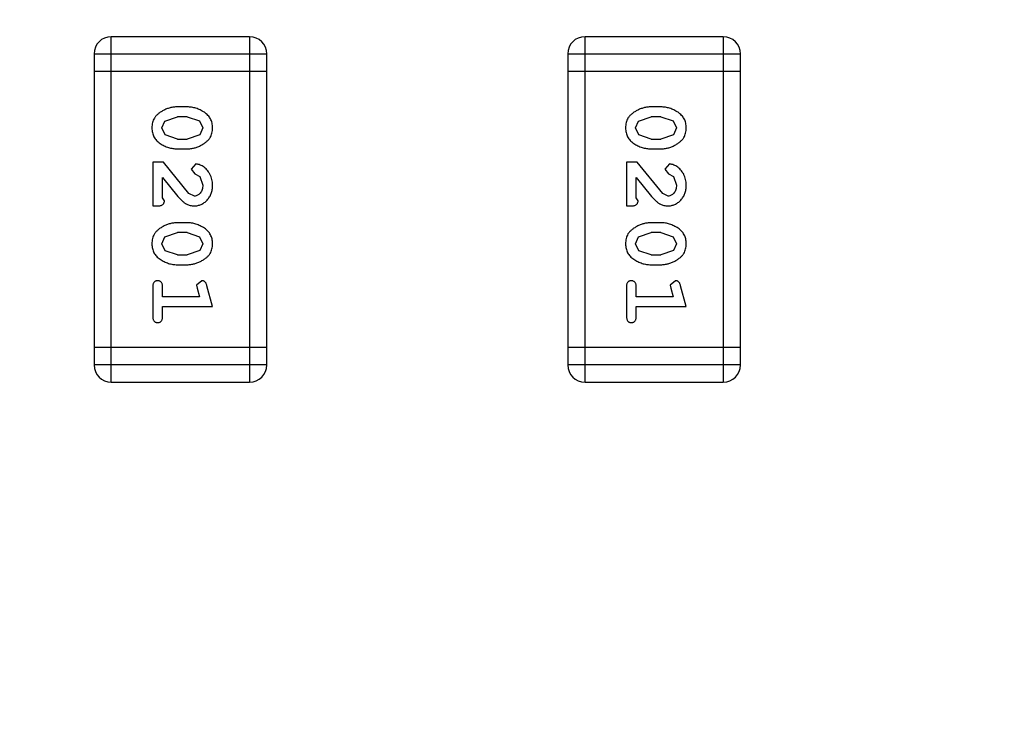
# Model space of a CAD drawing. Header units: inches. Extents: x 13 to 158, y -30 to 56.
# Tile 64 of 84: x 135.1 to 136.83, y 10.47 to 11.72. Entities that reach past the tile are written whole.
import ezdxf

# ---------------------------------------------------------------- set-up
doc = ezdxf.new("R2010")
doc.units = ezdxf.units.IN
doc.header["$LTSCALE"] = 1.21
doc.header["$MEASUREMENT"] = 0
doc.header["$PDMODE"] = 3
doc.header["$PDSIZE"] = 0.3125
doc.layers.get('0').update_dxf_attribs({"linetype": 'CONTINUOUS'})
doc.layers.get('Defpoints').update_dxf_attribs({"linetype": 'CONTINUOUS'})
doc.layers.add('DIM', color=3, linetype='CONTINUOUS')
doc.styles.get("Standard").update_dxf_attribs({"font": 'txt', "width": 0.8})
doc.dimstyles.get("Standard").update_dxf_attribs({"dimtxt": 0.15625, "dimasz": 0.1875, "dimexe": 0.125, "dimexo": 0.0625, "dimgap": 0.09, "dimtad": 0, "dimtih": 1, "dimtoh": 1, "dimzin": 4, "dimdsep": 46, "dimtxsty": 'Standard', "dimblk": '_FILLED', "dimblk1": '_FILLED', "dimblk2": '_FILLED', "dimcen": 0.09, "dimazin": 1, "dimtp": 0.01, "dimtm": 0.01, "dimtfac": 1, "dimtofl": 0, "dimtmove": 0, "dimatfit": 3, "dimldrblk": '_FILLED', "dimfxl": 1, "dimtolj": 1, "dimtzin": 4, "dimarcsym": 0})

# ---------------------------------------------------------------- blocks, each defined once
blk = doc.blocks.new('_FILLED')
at = {"color": 0, "linetype": 'ByBlock'}
blk.add_solid([(0, 0), (-1, 0.1667), (-1, -0.1667)], dxfattribs=at)
blk = doc.blocks.new('*D16')
at = {"layer": 'Defpoints', "color": 0}
for p in [(114.1495, 13.2855), (150.6495, 13.2855), (150.6495, -11.8704)]:
    blk.add_point(p, dxfattribs=at)
at = {"layer": 'DIM', "color": 0, "lineweight": -2}
for p, q in [((114.1495, 13.223), (114.1495, -11.9954)), ((150.6495, 13.223), (150.6495, -11.9954)), ((115.1495, -11.8704), (130.7762, -11.8704)), ((149.6495, -11.8704), (134.0229, -11.8704))]:
    blk.add_line(p, q, dxfattribs=at)
at = {"layer": 'DIM', "color": 0, "lineweight": -2, "rotation": 180}
blk.add_blockref('_FILLED', (114.1495, -11.8704), dxfattribs=at)
at = {"layer": 'DIM', "color": 0, "lineweight": -2}
blk.add_blockref('_FILLED', (150.6495, -11.8704), dxfattribs=at)
at = {"layer": 'DIM', "color": 0, "insert": (132.3995, -11.8704), "char_height": 1, "attachment_point": 5}
blk.add_mtext('\\A1;36.50', dxfattribs=at)

msp = doc.modelspace()

# ---------------------------------------------------------------- linework, layer by layer
at = {"color": 6, "linetype": 'Continuous'}
for p, q in [((135.2596, 11.0836), (135.2596, 11.6932)), ((135.5034, 11.6932), (135.2596, 11.6932)), ((135.5034, 11.6932), (135.5034, 11.0836)), ((136.0949, 11.0836), (136.0949, 11.6932)), ((136.3387, 11.6932), (136.0949, 11.6932)), ((136.3387, 11.6932), (136.3387, 11.0836)), ((135.2291, 11.6628), (135.2291, 11.1141)), ((135.2291, 11.6628), (135.5339, 11.6628)), ((135.5339, 11.1141), (135.5339, 11.6628)), ((136.0644, 11.6628), (136.0644, 11.1141)), ((136.0644, 11.6628), (136.3692, 11.6628)), ((136.3692, 11.1141), (136.3692, 11.6628)), ((135.2291, 11.6323), (135.5339, 11.6323)), ((136.0644, 11.6323), (136.3692, 11.6323)), ((135.3935, 11.5694), (135.3758, 11.5694)), ((136.2288, 11.5694), (136.2111, 11.5694)), ((135.3538, 11.5444), (135.3761, 11.552)), ((135.3933, 11.552), (135.3761, 11.552)), ((135.3933, 11.552), (135.415, 11.5448)), ((136.189, 11.5444), (136.2113, 11.552)), ((136.2285, 11.552), (136.2113, 11.552)), ((136.2285, 11.552), (136.2503, 11.5448)), ((135.3485, 11.5323), (135.3538, 11.5444)), ((135.3543, 11.52), (135.3485, 11.5323)), ((135.415, 11.5448), (135.4208, 11.5324)), ((135.4208, 11.5324), (135.4156, 11.5203)), ((136.1838, 11.5323), (136.189, 11.5444)), ((136.1896, 11.52), (136.1838, 11.5323)), ((136.2503, 11.5448), (136.2561, 11.5324)), ((136.2561, 11.5324), (136.2508, 11.5203)), ((135.3761, 11.5127), (135.3543, 11.52)), ((135.3761, 11.5127), (135.3933, 11.5127)), ((135.4156, 11.5203), (135.3933, 11.5127)), ((136.2113, 11.5127), (136.1896, 11.52)), ((136.2113, 11.5127), (136.2285, 11.5127)), ((136.2508, 11.5203), (136.2285, 11.5127)), ((135.3758, 11.4954), (135.3935, 11.4954)), ((136.2111, 11.4954), (136.2288, 11.4954)), ((135.3328, 11.4718), (135.3328, 11.3947)), ((135.3516, 11.4718), (135.3328, 11.4718)), ((135.3966, 11.4168), (135.3516, 11.4718)), ((135.4088, 11.4687), (135.4004, 11.4598)), ((135.4004, 11.4598), (135.407, 11.4514)), ((136.168, 11.4718), (136.168, 11.3947)), ((136.1869, 11.4718), (136.168, 11.4718)), ((136.2319, 11.4168), (136.1869, 11.4718)), ((136.2441, 11.4687), (136.2357, 11.4598)), ((136.2357, 11.4598), (136.2422, 11.4514)), ((135.3501, 11.4089), (135.3501, 11.4451)), ((135.3501, 11.4451), (135.3771, 11.4115)), ((135.407, 11.4514), (135.4155, 11.4464)), ((135.4155, 11.4464), (135.4208, 11.4315)), ((136.1853, 11.4089), (136.1853, 11.4451)), ((136.1853, 11.4451), (136.2124, 11.4115)), ((136.2422, 11.4514), (136.2507, 11.4464)), ((136.2507, 11.4464), (136.2561, 11.4315)), ((135.3532, 11.4034), (135.3501, 11.4089)), ((135.4063, 11.412), (135.3966, 11.4168)), ((136.1885, 11.4034), (136.1853, 11.4089)), ((136.2416, 11.412), (136.2319, 11.4168)), ((135.3328, 11.3947), (135.3406, 11.3947)), ((136.168, 11.3947), (136.1759, 11.3947)), ((135.3935, 11.3648), (135.3758, 11.3648)), ((136.2288, 11.3648), (136.2111, 11.3648)), ((135.3485, 11.3277), (135.3538, 11.3399)), ((135.3538, 11.3399), (135.3761, 11.3475)), ((135.3933, 11.3475), (135.3761, 11.3475)), ((135.3933, 11.3475), (135.415, 11.3403)), ((135.415, 11.3403), (135.4208, 11.3279)), ((136.1838, 11.3277), (136.189, 11.3399)), ((136.189, 11.3399), (136.2113, 11.3475)), ((136.2285, 11.3475), (136.2113, 11.3475)), ((136.2285, 11.3475), (136.2503, 11.3403)), ((136.2503, 11.3403), (136.2561, 11.3279)), ((135.3543, 11.3155), (135.3485, 11.3277)), ((135.4208, 11.3279), (135.4156, 11.3158)), ((136.1896, 11.3155), (136.1838, 11.3277)), ((136.2561, 11.3279), (136.2508, 11.3158)), ((135.3761, 11.3082), (135.3543, 11.3155)), ((135.3761, 11.3082), (135.3933, 11.3082)), ((135.4156, 11.3158), (135.3933, 11.3082)), ((136.2113, 11.3082), (136.1896, 11.3155)), ((136.2113, 11.3082), (136.2285, 11.3082)), ((136.2508, 11.3158), (136.2285, 11.3082)), ((135.3758, 11.2909), (135.3935, 11.2909)), ((136.2111, 11.2909), (136.2288, 11.2909)), ((135.3328, 11.2516), (135.3328, 11.1997)), ((135.3501, 11.2343), (135.3501, 11.2516)), ((135.4191, 11.2626), (135.4098, 11.2547)), ((135.4098, 11.2547), (135.4109, 11.2493)), ((135.4382, 11.217), (135.4283, 11.2535)), ((136.168, 11.2516), (136.168, 11.1997)), ((136.1853, 11.2343), (136.1853, 11.2516)), ((136.2544, 11.2626), (136.2451, 11.2547)), ((136.2451, 11.2547), (136.2461, 11.2493)), ((136.2734, 11.217), (136.2635, 11.2535)), ((135.415, 11.2343), (135.3501, 11.2343)), ((135.4109, 11.2493), (135.415, 11.2343)), ((136.2503, 11.2343), (136.1853, 11.2343)), ((136.2461, 11.2493), (136.2503, 11.2343)), ((135.3501, 11.1997), (135.3501, 11.217)), ((135.3501, 11.217), (135.4382, 11.217)), ((136.1853, 11.1997), (136.1853, 11.217)), ((136.1853, 11.217), (136.2734, 11.217)), ((135.5339, 11.1446), (135.2291, 11.1446)), ((136.3692, 11.1446), (136.0644, 11.1446)), ((135.5339, 11.1141), (135.2291, 11.1141)), ((136.3692, 11.1141), (136.0644, 11.1141)), ((135.2596, 11.0836), (135.5034, 11.0836)), ((136.0949, 11.0836), (136.3387, 11.0836))]:
    msp.add_line(p, q, dxfattribs=at)
for centre, start, end in [((135.2596, 11.6628), 90, 180), ((135.5034, 11.6628), 0, 90), ((136.0949, 11.6628), 90, 180), ((136.3387, 11.6628), 0, 90), ((135.2596, 11.1141), 180, 270), ((135.5034, 11.1141), 270, 0), ((136.0949, 11.1141), 180, 270), ((136.3387, 11.1141), 270, 0)]:
    msp.add_arc(centre, 0.0305, start, end, dxfattribs=at)
for points, knots in [([(135.3758, 11.5694), (135.3747, 11.5693), (135.3726, 11.5693), (135.3694, 11.569), (135.3663, 11.5685), (135.3632, 11.5678), (135.3601, 11.5669), (135.3572, 11.5658), (135.3542, 11.5645), (135.3513, 11.5631), (135.3486, 11.5615), (135.346, 11.5599), (135.3437, 11.5582), (135.3416, 11.5566), (135.3398, 11.5549), (135.3381, 11.5532), (135.3367, 11.5514), (135.3351, 11.5491), (135.3335, 11.5459), (135.3321, 11.5417), (135.3313, 11.5371), (135.3312, 11.534), (135.3312, 11.5323)], [0, 0, 0, 0, 0.049886, 0.09882, 0.148132, 0.19689, 0.246038, 0.295176, 0.345305, 0.395692, 0.445312, 0.491875, 0.535813, 0.577009, 0.616081, 0.652689, 0.687585, 0.720206, 0.785062, 0.85223, 0.923759, 1, 1, 1, 1]), ([(135.4382, 11.5326), (135.4381, 11.534), (135.438, 11.5368), (135.4373, 11.5409), (135.4362, 11.5447), (135.4346, 11.5483), (135.4326, 11.5516), (135.43, 11.5546), (135.4271, 11.5574), (135.4237, 11.5599), (135.4201, 11.5621), (135.4164, 11.564), (135.4127, 11.5657), (135.4089, 11.567), (135.4052, 11.5681), (135.4013, 11.5688), (135.3974, 11.5693), (135.3948, 11.5693), (135.3935, 11.5694)], [0, 0, 0, 0, 0.06692, 0.130834, 0.19258, 0.252759, 0.312631, 0.373411, 0.436359, 0.501894, 0.568244, 0.632472, 0.69556, 0.757163, 0.818592, 0.878885, 0.939235, 1, 1, 1, 1]), ([(136.2111, 11.5694), (136.21, 11.5693), (136.2079, 11.5693), (136.2047, 11.569), (136.2016, 11.5685), (136.1985, 11.5678), (136.1954, 11.5669), (136.1924, 11.5658), (136.1895, 11.5645), (136.1866, 11.5631), (136.1838, 11.5615), (136.1813, 11.5599), (136.179, 11.5582), (136.1769, 11.5566), (136.175, 11.5549), (136.1734, 11.5532), (136.1719, 11.5514), (136.1703, 11.5491), (136.1687, 11.5459), (136.1674, 11.5417), (136.1666, 11.5371), (136.1665, 11.534), (136.1664, 11.5323)], [0, 0, 0, 0, 0.049886, 0.09882, 0.148132, 0.19689, 0.246038, 0.295176, 0.345305, 0.395692, 0.445312, 0.491875, 0.535813, 0.577009, 0.616081, 0.652689, 0.687585, 0.720206, 0.785062, 0.85223, 0.923759, 1, 1, 1, 1]), ([(136.2734, 11.5326), (136.2734, 11.534), (136.2733, 11.5368), (136.2726, 11.5409), (136.2715, 11.5447), (136.2699, 11.5483), (136.2678, 11.5516), (136.2653, 11.5546), (136.2623, 11.5574), (136.259, 11.5599), (136.2554, 11.5621), (136.2517, 11.564), (136.248, 11.5657), (136.2442, 11.567), (136.2404, 11.5681), (136.2366, 11.5688), (136.2327, 11.5693), (136.2301, 11.5693), (136.2288, 11.5694)], [0, 0, 0, 0, 0.06692, 0.130834, 0.19258, 0.252759, 0.312631, 0.373411, 0.436359, 0.501894, 0.568244, 0.632472, 0.69556, 0.757163, 0.818592, 0.878885, 0.939235, 1, 1, 1, 1]), ([(135.3312, 11.5323), (135.3312, 11.5309), (135.3313, 11.528), (135.332, 11.524), (135.3331, 11.5201), (135.3347, 11.5165), (135.3367, 11.5132), (135.3393, 11.5102), (135.3422, 11.5074), (135.3456, 11.5049), (135.3492, 11.5027), (135.3529, 11.5008), (135.3566, 11.4991), (135.3603, 11.4978), (135.3642, 11.4967), (135.368, 11.4959), (135.3719, 11.4955), (135.3745, 11.4954), (135.3758, 11.4954)], [0, 0, 0, 0, 0.067217, 0.131051, 0.19272, 0.252824, 0.312745, 0.373449, 0.436041, 0.501494, 0.567761, 0.632087, 0.695096, 0.757109, 0.817993, 0.878657, 0.939311, 1, 1, 1, 1]), ([(135.3935, 11.4954), (135.3946, 11.4954), (135.3968, 11.4955), (135.3999, 11.4958), (135.4031, 11.4963), (135.4062, 11.497), (135.4092, 11.4979), (135.4122, 11.499), (135.4152, 11.5003), (135.4181, 11.5018), (135.4208, 11.5034), (135.4234, 11.505), (135.4257, 11.5067), (135.4278, 11.5084), (135.4297, 11.5101), (135.4313, 11.5118), (135.4327, 11.5135), (135.4343, 11.5159), (135.4359, 11.519), (135.4372, 11.5232), (135.438, 11.5278), (135.4381, 11.5309), (135.4382, 11.5326)], [0, 0, 0, 0, 0.049855, 0.099516, 0.148482, 0.19758, 0.246804, 0.296268, 0.346517, 0.397047, 0.446826, 0.49336, 0.537801, 0.579207, 0.617974, 0.654833, 0.689171, 0.722088, 0.786392, 0.853518, 0.924186, 1, 1, 1, 1]), ([(136.1664, 11.5323), (136.1665, 11.5309), (136.1666, 11.528), (136.1673, 11.524), (136.1684, 11.5201), (136.17, 11.5165), (136.172, 11.5132), (136.1745, 11.5102), (136.1775, 11.5074), (136.1809, 11.5049), (136.1845, 11.5027), (136.1881, 11.5008), (136.1918, 11.4991), (136.1956, 11.4978), (136.1994, 11.4967), (136.2033, 11.4959), (136.2071, 11.4955), (136.2098, 11.4954), (136.2111, 11.4954)], [0, 0, 0, 0, 0.067217, 0.131051, 0.19272, 0.252824, 0.312745, 0.373449, 0.436041, 0.501494, 0.567761, 0.632087, 0.695096, 0.757109, 0.817993, 0.878657, 0.939311, 1, 1, 1, 1]), ([(136.2288, 11.4954), (136.2299, 11.4954), (136.232, 11.4955), (136.2352, 11.4958), (136.2384, 11.4963), (136.2415, 11.497), (136.2445, 11.4979), (136.2475, 11.499), (136.2505, 11.5003), (136.2534, 11.5018), (136.2561, 11.5034), (136.2587, 11.505), (136.261, 11.5067), (136.2631, 11.5084), (136.2649, 11.5101), (136.2666, 11.5118), (136.268, 11.5135), (136.2696, 11.5159), (136.2712, 11.519), (136.2725, 11.5232), (136.2733, 11.5278), (136.2734, 11.5309), (136.2734, 11.5326)], [0, 0, 0, 0, 0.049855, 0.099516, 0.148482, 0.19758, 0.246804, 0.296268, 0.346517, 0.397047, 0.446826, 0.49336, 0.537801, 0.579207, 0.617974, 0.654833, 0.689171, 0.722088, 0.786392, 0.853518, 0.924186, 1, 1, 1, 1]), ([(135.4382, 11.4314), (135.4381, 11.4331), (135.438, 11.4365), (135.4371, 11.4414), (135.4357, 11.4461), (135.4337, 11.4506), (135.4313, 11.4548), (135.4284, 11.4584), (135.4252, 11.4616), (135.4216, 11.4641), (135.418, 11.4661), (135.4147, 11.4675), (135.4117, 11.4685), (135.4097, 11.4686), (135.4088, 11.4687)], [0, 0, 0, 0, 0.098286, 0.193983, 0.289056, 0.384352, 0.477435, 0.566197, 0.652355, 0.737986, 0.818188, 0.887401, 0.94802, 1, 1, 1, 1]), ([(136.2734, 11.4314), (136.2734, 11.4331), (136.2732, 11.4365), (136.2724, 11.4414), (136.271, 11.4461), (136.269, 11.4506), (136.2665, 11.4548), (136.2637, 11.4584), (136.2604, 11.4616), (136.2569, 11.4641), (136.2533, 11.4661), (136.25, 11.4675), (136.2469, 11.4685), (136.245, 11.4686), (136.2441, 11.4687)], [0, 0, 0, 0, 0.098286, 0.193983, 0.289056, 0.384352, 0.477435, 0.566197, 0.652355, 0.737986, 0.818188, 0.887401, 0.94802, 1, 1, 1, 1]), ([(135.4054, 11.3947), (135.4065, 11.3948), (135.4087, 11.3948), (135.4119, 11.3953), (135.415, 11.3961), (135.418, 11.3973), (135.4209, 11.3987), (135.4236, 11.4005), (135.4262, 11.4026), (135.4286, 11.405), (135.4308, 11.4076), (135.4328, 11.4105), (135.4345, 11.4135), (135.4358, 11.4168), (135.4369, 11.4202), (135.4376, 11.4237), (135.4381, 11.4275), (135.4381, 11.4301), (135.4382, 11.4314)], [0, 0, 0, 0, 0.060981, 0.120256, 0.178148, 0.236115, 0.293993, 0.352864, 0.413358, 0.476056, 0.539296, 0.602396, 0.665116, 0.728325, 0.792919, 0.859317, 0.928302, 1, 1, 1, 1]), ([(135.4208, 11.4315), (135.4208, 11.4301), (135.4207, 11.4274), (135.4199, 11.4236), (135.4185, 11.4202), (135.4166, 11.4174), (135.4143, 11.415), (135.4118, 11.4133), (135.4091, 11.4122), (135.4073, 11.4121), (135.4063, 11.412)], [0, 0, 0, 0, 0.156344, 0.299348, 0.4327, 0.561, 0.682299, 0.791883, 0.89611, 1, 1, 1, 1]), ([(136.2407, 11.3947), (136.2418, 11.3948), (136.244, 11.3948), (136.2472, 11.3953), (136.2503, 11.3961), (136.2533, 11.3973), (136.2561, 11.3987), (136.2589, 11.4005), (136.2614, 11.4026), (136.2639, 11.405), (136.2661, 11.4076), (136.2681, 11.4105), (136.2697, 11.4135), (136.2711, 11.4168), (136.2721, 11.4202), (136.2729, 11.4237), (136.2733, 11.4275), (136.2734, 11.4301), (136.2734, 11.4314)], [0, 0, 0, 0, 0.060981, 0.120256, 0.178148, 0.236115, 0.293993, 0.352864, 0.413358, 0.476056, 0.539296, 0.602396, 0.665116, 0.728325, 0.792919, 0.859317, 0.928302, 1, 1, 1, 1]), ([(136.2561, 11.4315), (136.2561, 11.4301), (136.256, 11.4274), (136.2551, 11.4236), (136.2538, 11.4202), (136.2518, 11.4174), (136.2496, 11.415), (136.2471, 11.4133), (136.2444, 11.4122), (136.2425, 11.4121), (136.2416, 11.412)], [0, 0, 0, 0, 0.156344, 0.299348, 0.4327, 0.561, 0.682299, 0.791883, 0.89611, 1, 1, 1, 1]), ([(135.3771, 11.4115), (135.3779, 11.4106), (135.3794, 11.4089), (135.3816, 11.4066), (135.3837, 11.4044), (135.3857, 11.4026), (135.3875, 11.401), (135.3893, 11.3996), (135.3909, 11.3985), (135.393, 11.3974), (135.3956, 11.3963), (135.3987, 11.3954), (135.402, 11.3948), (135.4043, 11.3948), (135.4054, 11.3947)], [0, 0, 0, 0, 0.103002, 0.197728, 0.285279, 0.365235, 0.437224, 0.502446, 0.560545, 0.611446, 0.707576, 0.80349, 0.900532, 1, 1, 1, 1]), ([(136.2124, 11.4115), (136.2131, 11.4106), (136.2146, 11.4089), (136.2168, 11.4066), (136.219, 11.4044), (136.2209, 11.4026), (136.2228, 11.401), (136.2246, 11.3996), (136.2262, 11.3985), (136.2283, 11.3974), (136.2308, 11.3963), (136.234, 11.3954), (136.2373, 11.3948), (136.2395, 11.3948), (136.2407, 11.3947)], [0, 0, 0, 0, 0.103002, 0.197728, 0.285279, 0.365235, 0.437224, 0.502446, 0.560545, 0.611446, 0.707576, 0.80349, 0.900532, 1, 1, 1, 1]), ([(135.3406, 11.3947), (135.3417, 11.3948), (135.3437, 11.3948), (135.3464, 11.3952), (135.3486, 11.3959), (135.3504, 11.397), (135.3516, 11.3983), (135.3526, 11.3998), (135.3531, 11.4015), (135.3532, 11.4027), (135.3532, 11.4034)], [0, 0, 0, 0, 0.1844, 0.34094, 0.473574, 0.586824, 0.690029, 0.789175, 0.890445, 1, 1, 1, 1]), ([(136.1759, 11.3947), (136.177, 11.3948), (136.1789, 11.3948), (136.1816, 11.3952), (136.1839, 11.3959), (136.1856, 11.397), (136.1869, 11.3983), (136.1878, 11.3998), (136.1884, 11.4015), (136.1884, 11.4027), (136.1885, 11.4034)], [0, 0, 0, 0, 0.1844, 0.34094, 0.473574, 0.586824, 0.690029, 0.789175, 0.890445, 1, 1, 1, 1]), ([(135.3758, 11.3648), (135.3747, 11.3648), (135.3726, 11.3648), (135.3694, 11.3645), (135.3663, 11.364), (135.3632, 11.3633), (135.3601, 11.3624), (135.3572, 11.3613), (135.3542, 11.36), (135.3513, 11.3586), (135.3486, 11.357), (135.346, 11.3554), (135.3437, 11.3537), (135.3416, 11.3521), (135.3398, 11.3504), (135.3381, 11.3487), (135.3367, 11.3469), (135.3351, 11.3446), (135.3335, 11.3414), (135.3321, 11.3372), (135.3313, 11.3326), (135.3312, 11.3294), (135.3312, 11.3278)], [0, 0, 0, 0, 0.049886, 0.09882, 0.148132, 0.19689, 0.246038, 0.295176, 0.345305, 0.395692, 0.445312, 0.491875, 0.535813, 0.577009, 0.616081, 0.652689, 0.687585, 0.720206, 0.785062, 0.85223, 0.923759, 1, 1, 1, 1]), ([(135.4382, 11.328), (135.4381, 11.3295), (135.438, 11.3323), (135.4373, 11.3364), (135.4362, 11.3402), (135.4346, 11.3438), (135.4326, 11.3471), (135.43, 11.3501), (135.4271, 11.3529), (135.4237, 11.3554), (135.4201, 11.3576), (135.4164, 11.3595), (135.4127, 11.3612), (135.4089, 11.3625), (135.4052, 11.3636), (135.4013, 11.3643), (135.3974, 11.3648), (135.3948, 11.3648), (135.3935, 11.3648)], [0, 0, 0, 0, 0.06692, 0.130834, 0.19258, 0.252759, 0.312631, 0.373411, 0.436359, 0.501894, 0.568244, 0.632472, 0.69556, 0.757163, 0.818592, 0.878885, 0.939235, 1, 1, 1, 1]), ([(136.2111, 11.3648), (136.21, 11.3648), (136.2079, 11.3648), (136.2047, 11.3645), (136.2016, 11.364), (136.1985, 11.3633), (136.1954, 11.3624), (136.1924, 11.3613), (136.1895, 11.36), (136.1866, 11.3586), (136.1838, 11.357), (136.1813, 11.3554), (136.179, 11.3537), (136.1769, 11.3521), (136.175, 11.3504), (136.1734, 11.3487), (136.1719, 11.3469), (136.1703, 11.3446), (136.1687, 11.3414), (136.1674, 11.3372), (136.1666, 11.3326), (136.1665, 11.3294), (136.1664, 11.3278)], [0, 0, 0, 0, 0.049886, 0.09882, 0.148132, 0.19689, 0.246038, 0.295176, 0.345305, 0.395692, 0.445312, 0.491875, 0.535813, 0.577009, 0.616081, 0.652689, 0.687585, 0.720206, 0.785062, 0.85223, 0.923759, 1, 1, 1, 1]), ([(136.2734, 11.328), (136.2734, 11.3295), (136.2733, 11.3323), (136.2726, 11.3364), (136.2715, 11.3402), (136.2699, 11.3438), (136.2678, 11.3471), (136.2653, 11.3501), (136.2623, 11.3529), (136.259, 11.3554), (136.2554, 11.3576), (136.2517, 11.3595), (136.248, 11.3612), (136.2442, 11.3625), (136.2404, 11.3636), (136.2366, 11.3643), (136.2327, 11.3648), (136.2301, 11.3648), (136.2288, 11.3648)], [0, 0, 0, 0, 0.06692, 0.130834, 0.19258, 0.252759, 0.312631, 0.373411, 0.436359, 0.501894, 0.568244, 0.632472, 0.69556, 0.757163, 0.818592, 0.878885, 0.939235, 1, 1, 1, 1]), ([(135.3312, 11.3278), (135.3312, 11.3264), (135.3313, 11.3235), (135.332, 11.3194), (135.3331, 11.3156), (135.3347, 11.312), (135.3367, 11.3087), (135.3393, 11.3057), (135.3422, 11.3029), (135.3456, 11.3004), (135.3492, 11.2982), (135.3529, 11.2963), (135.3566, 11.2946), (135.3603, 11.2932), (135.3642, 11.2922), (135.368, 11.2914), (135.3719, 11.291), (135.3745, 11.2909), (135.3758, 11.2909)], [0, 0, 0, 0, 0.067217, 0.131051, 0.19272, 0.252824, 0.312745, 0.373449, 0.436041, 0.501494, 0.567761, 0.632087, 0.695096, 0.757109, 0.817993, 0.878657, 0.939311, 1, 1, 1, 1]), ([(135.3935, 11.2909), (135.3946, 11.2909), (135.3968, 11.291), (135.3999, 11.2913), (135.4031, 11.2918), (135.4062, 11.2925), (135.4092, 11.2934), (135.4122, 11.2945), (135.4152, 11.2958), (135.4181, 11.2973), (135.4208, 11.2989), (135.4234, 11.3005), (135.4257, 11.3022), (135.4278, 11.3038), (135.4297, 11.3056), (135.4313, 11.3073), (135.4327, 11.309), (135.4343, 11.3114), (135.4359, 11.3145), (135.4372, 11.3187), (135.438, 11.3233), (135.4381, 11.3264), (135.4382, 11.328)], [0, 0, 0, 0, 0.049855, 0.099516, 0.148482, 0.19758, 0.246804, 0.296268, 0.346517, 0.397047, 0.446826, 0.49336, 0.537801, 0.579207, 0.617974, 0.654833, 0.689171, 0.722088, 0.786392, 0.853518, 0.924186, 1, 1, 1, 1]), ([(136.1664, 11.3278), (136.1665, 11.3264), (136.1666, 11.3235), (136.1673, 11.3194), (136.1684, 11.3156), (136.17, 11.312), (136.172, 11.3087), (136.1745, 11.3057), (136.1775, 11.3029), (136.1809, 11.3004), (136.1845, 11.2982), (136.1881, 11.2963), (136.1918, 11.2946), (136.1956, 11.2932), (136.1994, 11.2922), (136.2033, 11.2914), (136.2071, 11.291), (136.2098, 11.2909), (136.2111, 11.2909)], [0, 0, 0, 0, 0.067217, 0.131051, 0.19272, 0.252824, 0.312745, 0.373449, 0.436041, 0.501494, 0.567761, 0.632087, 0.695096, 0.757109, 0.817993, 0.878657, 0.939311, 1, 1, 1, 1]), ([(136.2288, 11.2909), (136.2299, 11.2909), (136.232, 11.291), (136.2352, 11.2913), (136.2384, 11.2918), (136.2415, 11.2925), (136.2445, 11.2934), (136.2475, 11.2945), (136.2505, 11.2958), (136.2534, 11.2973), (136.2561, 11.2989), (136.2587, 11.3005), (136.261, 11.3022), (136.2631, 11.3038), (136.2649, 11.3056), (136.2666, 11.3073), (136.268, 11.309), (136.2696, 11.3114), (136.2712, 11.3145), (136.2725, 11.3187), (136.2733, 11.3233), (136.2734, 11.3264), (136.2734, 11.328)], [0, 0, 0, 0, 0.049855, 0.099516, 0.148482, 0.19758, 0.246804, 0.296268, 0.346517, 0.397047, 0.446826, 0.49336, 0.537801, 0.579207, 0.617974, 0.654833, 0.689171, 0.722088, 0.786392, 0.853518, 0.924186, 1, 1, 1, 1]), ([(135.3414, 11.2626), (135.3408, 11.2626), (135.3396, 11.2625), (135.3379, 11.262), (135.3364, 11.2612), (135.3351, 11.26), (135.334, 11.2584), (135.3333, 11.2565), (135.3328, 11.2542), (135.3328, 11.2525), (135.3328, 11.2516)], [0, 0, 0, 0, 0.115051, 0.223278, 0.329269, 0.437893, 0.554681, 0.682591, 0.83103, 1, 1, 1, 1]), ([(135.3501, 11.2516), (135.35, 11.2525), (135.35, 11.2542), (135.3495, 11.2565), (135.3488, 11.2584), (135.3477, 11.26), (135.3464, 11.2611), (135.3449, 11.262), (135.3432, 11.2625), (135.342, 11.2626), (135.3414, 11.2626)], [0, 0, 0, 0, 0.169102, 0.317658, 0.446239, 0.563118, 0.671828, 0.776546, 0.884858, 1, 1, 1, 1]), ([(135.4283, 11.2535), (135.428, 11.2544), (135.4275, 11.256), (135.4267, 11.258), (135.4258, 11.2597), (135.4248, 11.2609), (135.4236, 11.2617), (135.4222, 11.2622), (135.4207, 11.2625), (135.4197, 11.2626), (135.4191, 11.2626)], [0, 0, 0, 0, 0.187321, 0.344927, 0.475328, 0.579604, 0.674244, 0.773631, 0.882025, 1, 1, 1, 1]), ([(136.1767, 11.2626), (136.1761, 11.2626), (136.1749, 11.2625), (136.1732, 11.262), (136.1717, 11.2612), (136.1703, 11.26), (136.1693, 11.2584), (136.1685, 11.2565), (136.1681, 11.2542), (136.168, 11.2525), (136.168, 11.2516)], [0, 0, 0, 0, 0.115051, 0.223278, 0.329269, 0.437893, 0.554681, 0.682591, 0.83103, 1, 1, 1, 1]), ([(136.1853, 11.2516), (136.1853, 11.2525), (136.1853, 11.2542), (136.1848, 11.2565), (136.184, 11.2584), (136.183, 11.26), (136.1816, 11.2611), (136.1801, 11.262), (136.1785, 11.2625), (136.1773, 11.2626), (136.1767, 11.2626)], [0, 0, 0, 0, 0.169102, 0.317658, 0.446239, 0.563118, 0.671828, 0.776546, 0.884858, 1, 1, 1, 1]), ([(136.2635, 11.2535), (136.2633, 11.2544), (136.2628, 11.256), (136.262, 11.258), (136.2611, 11.2597), (136.26, 11.2609), (136.2588, 11.2617), (136.2575, 11.2622), (136.256, 11.2625), (136.2549, 11.2626), (136.2544, 11.2626)], [0, 0, 0, 0, 0.187321, 0.344927, 0.475328, 0.579604, 0.674244, 0.773631, 0.882025, 1, 1, 1, 1]), ([(135.3328, 11.1997), (135.3328, 11.1988), (135.3328, 11.1971), (135.3333, 11.1948), (135.334, 11.1928), (135.3351, 11.1913), (135.3364, 11.1901), (135.3379, 11.1893), (135.3396, 11.1887), (135.3408, 11.1887), (135.3414, 11.1886)], [0, 0, 0, 0, 0.169012, 0.317488, 0.445429, 0.560977, 0.67065, 0.776666, 0.88492, 1, 1, 1, 1]), ([(135.3414, 11.1886), (135.342, 11.1887), (135.3432, 11.1887), (135.3449, 11.1892), (135.3464, 11.1901), (135.3477, 11.1913), (135.3488, 11.1928), (135.3495, 11.1948), (135.35, 11.1971), (135.35, 11.1988), (135.3501, 11.1997)], [0, 0, 0, 0, 0.11517, 0.223509, 0.328254, 0.438012, 0.553651, 0.682263, 0.830856, 1, 1, 1, 1]), ([(136.168, 11.1997), (136.168, 11.1988), (136.1681, 11.1971), (136.1686, 11.1948), (136.1693, 11.1928), (136.1704, 11.1913), (136.1717, 11.1901), (136.1732, 11.1893), (136.1749, 11.1887), (136.1761, 11.1887), (136.1767, 11.1886)], [0, 0, 0, 0, 0.169012, 0.317488, 0.445429, 0.560977, 0.67065, 0.776666, 0.88492, 1, 1, 1, 1]), ([(136.1767, 11.1886), (136.1773, 11.1887), (136.1785, 11.1887), (136.1801, 11.1892), (136.1816, 11.1901), (136.183, 11.1913), (136.1841, 11.1928), (136.1848, 11.1948), (136.1853, 11.1971), (136.1853, 11.1988), (136.1853, 11.1997)], [0, 0, 0, 0, 0.11517, 0.223509, 0.328254, 0.438012, 0.553651, 0.682263, 0.830856, 1, 1, 1, 1])]:
    msp.add_open_spline(points, degree=3, knots=knots, dxfattribs=at)

# ---------------------------------------------------------------- dimensions: what is measured, and where the dimension line sits
at = {"layer": 'DIM'}
dim = msp.add_linear_dim(base=(150.6495, -11.8704), p1=(114.1495, 13.2855), p2=(150.6495, 13.2855), dimstyle='Standard', override={"dimtxt": 1, "dimasz": 1, "dimtih": 0, "dimtoh": 0, "dimzin": 0, "dimcen": 0.198, "dimadec": 0, "dimazin": 0, "dimtp": 0, "dimtm": 0, "dimtdec": 4, "dimtzin": 0}, dxfattribs=at)
dim.commit()
dim.dimension.update_dxf_attribs({"geometry": '*D16', "text_midpoint": (132.3995, -11.8704)})

doc.saveas('drawing.dxf')
